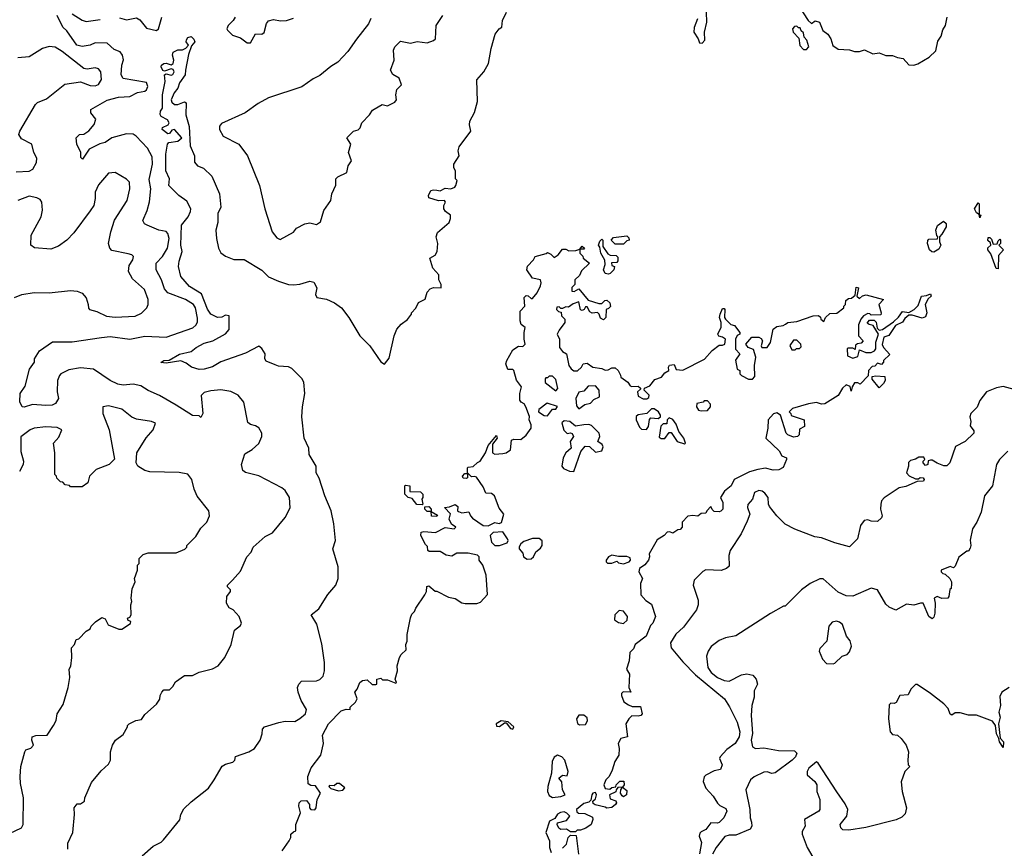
# Model space of a CAD drawing. Extents: x 2239805 to 2396427, y 665731 to 772158.
# Tile 237 of 256: x 2348287 to 2354252, y 702800 to 707820. Entities that reach past the tile are written whole.
import ezdxf

# ---------------------------------------------------------------- set-up
doc = ezdxf.new("R2010")
doc.units = 0

msp = doc.modelspace()

# ---------------------------------------------------------------- linework, layer by layer
at = {"layer": '0CON05XD'}
for points in [[(2352928.8, 708025), (2353063.3, 707815), (2353085, 707797.5), (2353106.4, 707813.6), (2353133.3, 707805), (2353153.3, 707755), (2353182.8, 707732.8), (2353202, 707705), (2353212.9, 707662.9), (2353245, 707641.2), (2353315, 707636.7), (2353345, 707627.5), (2353375, 707627.5), (2353406.4, 707636.4), (2353455, 707613.3), (2353495, 707620), (2353535, 707603.8), (2353575, 707603.3), (2353605, 707590), (2353640, 707585), (2353675, 707546.7), (2353705, 707544.2), (2353727.9, 707552.1), (2353797.6, 707592.4), (2353838.3, 707631.7), (2353849.5, 707690.5), (2353869.5, 707720.5), (2353880.5, 707759.5), (2353896.7, 707785), (2353905.8, 707835)], [(2348605, 707856.2), (2348665, 707818), (2348689.5, 707809.5), (2348775, 707820.8)], [(2349030, 702755), (2349096.4, 702813.6), (2349145, 702837.5), (2349159.3, 702850.7), (2349257, 702973), (2349262.5, 703005), (2349280.7, 703039.3), (2349325, 703082.5), (2349430, 703165), (2349465.8, 703214.2), (2349513, 703297), (2349535, 703310), (2349578.3, 703321.7), (2349590, 703335), (2349593.9, 703356.1), (2349675, 703384), (2349710, 703405), (2349743.8, 703455), (2349756.4, 703493.6), (2349758.3, 703521.7), (2349770, 703535), (2349857, 703563), (2349895, 703570), (2349955, 703569.2), (2349985, 703586), (2350018, 703615), (2350025, 703640), (2349992, 703695), (2349974, 703745), (2349971.2, 703775), (2349978.8, 703795), (2349995, 703813.3), (2350085, 703814.2), (2350105, 703822), (2350126.4, 703843.6), (2350134.2, 703875), (2350134, 703925), (2350118.3, 704038.3), (2350087, 704157), (2350052.5, 704215), (2350099.3, 704250.7), (2350155, 704337.5), (2350203.3, 704395), (2350216.4, 704433.6), (2350216.7, 704505), (2350183.8, 704615), (2350200, 704665), (2350190, 704765), (2350174, 704845), (2350135.9, 704935.9), (2350101.7, 705041.7), (2350082.5, 705075), (2350083.3, 705115), (2350040, 705185), (2350038.6, 705225), (2350011.5, 705285), (2349995.6, 705415), (2350000, 705475), (2350015.6, 705555), (2350008.9, 705625), (2349997, 705647), (2349935, 705706), (2349915, 705716), (2349855, 705720.8), (2349835, 705730), (2349780.7, 705750.7), (2349772.5, 705765), (2349773.8, 705795), (2349755, 705827.5), (2349735, 705842.5), (2349655, 705798.8), (2349505, 705747.8), (2349455, 705716.9), (2349405, 705703.8), (2349375, 705700.9), (2349327.5, 705715), (2349295, 705740), (2349263, 705753), (2349175, 705738.8), (2349143, 705743), (2349160, 705755), (2349191.7, 705758.3), (2349255, 705793.3), (2349325, 705810), (2349356.7, 705835), (2349405, 705859.4), (2349456.7, 705875), (2349535, 705917.5), (2349556.4, 705943.6), (2349556.7, 706025), (2349535, 706029.2), (2349512.1, 706017.9), (2349485, 706015.4), (2349444.4, 706035), (2349425.3, 706065.3), (2349389.1, 706159.1), (2349315, 706203.1), (2349264.2, 706265), (2349249.4, 706325), (2349252.4, 706357.6), (2349270.8, 706415), (2349262.5, 706455), (2349267.1, 706575), (2349306.9, 706625), (2349322.1, 706657.9), (2349323.1, 706675), (2349300.6, 706720.6), (2349251.9, 706755), (2349190.5, 706815), (2349195.4, 706855.4), (2349172.5, 706905), (2349173.3, 707005), (2349182.5, 707065), (2349190, 707075), (2349245, 707084), (2349270, 707105), (2349225, 707154), (2349209.5, 707150.5), (2349195, 707131.2), (2349185, 707128.8), (2349151.2, 707155), (2349152.3, 707167.7), (2349186.1, 707183.9), (2349192.5, 707195), (2349183.3, 707213.3), (2349145, 707233.3), (2349138.8, 707245), (2349140, 707265), (2349152.5, 707285), (2349152.2, 707365), (2349168.1, 707445), (2349163.8, 707486.2), (2349175, 707492.5), (2349205, 707483.3), (2349215, 707487.5), (2349223.3, 707505), (2349217.7, 707517.7), (2349205, 707523.3), (2349165, 707507.5), (2349155, 707512.5), (2349144, 707535), (2349146.7, 707545), (2349160, 707555), (2349175, 707556.7), (2349205, 707547.5), (2349216.4, 707553.6), (2349220, 707575), (2349212, 707605), (2349216.4, 707623.6), (2349245, 707637.5), (2349273, 707637), (2349293, 707647), (2349310, 707665), (2349296.7, 707685), (2349297, 707697), (2349305, 707712.5), (2349325, 707717.5), (2349343, 707703), (2349347.5, 707685), (2349328.3, 707661.7), (2349310.8, 707609.2), (2349291.1, 707515), (2349290.6, 707485), (2349255, 707436.7), (2349245.7, 707405), (2349222.4, 707377.6), (2349204.1, 707334.1), (2349209.7, 707319.7), (2349225.8, 707305.8), (2349245, 707305.7), (2349285, 707322), (2349295.6, 707315.6), (2349293, 707243), (2349313.2, 707173.2), (2349320.6, 707055), (2349345.6, 706995.6), (2349345.9, 706955.9), (2349364.2, 706934.2), (2349400.5, 706920.5), (2349451.7, 706871.7), (2349498, 706765), (2349506, 706685), (2349487.5, 706645), (2349488.3, 706591.7), (2349476.1, 706543.9), (2349479.2, 706495), (2349492, 706435), (2349505, 706406.7), (2349535, 706386.7), (2349585, 706367.5), (2349647, 706367), (2349755, 706302.5), (2349795, 706262.5), (2349855, 706236.7), (2349915, 706216.7), (2349945, 706213.3), (2349985, 706217.5), (2350045, 706236.7), (2350069.3, 706229.3), (2350086.7, 706195), (2350080, 706155), (2350087, 706137), (2350145, 706126.7), (2350195, 706103.8), (2350236.2, 706075), (2350282, 706015), (2350348.8, 705905), (2350408.8, 705845), (2350475, 705747.5), (2350497, 705733), (2350525, 705770), (2350556.7, 705905), (2350572.5, 705945), (2350597.5, 705975), (2350636.4, 706003.6), (2350660, 706035), (2350660, 706045), (2350687, 706073), (2350703.6, 706106.4), (2350743, 706127), (2350755, 706170), (2350775, 706190), (2350795, 706197.5), (2350840, 706195), (2350840, 706215), (2350827.5, 706245), (2350826.7, 706275), (2350790, 706315), (2350772.5, 706375), (2350805, 706392.5), (2350816.7, 706415), (2350820, 706465), (2350811.2, 706505), (2350819.3, 706530.7), (2350888.3, 706591.7), (2350897.5, 706615), (2350897.5, 706635), (2350867, 706657), (2350857.5, 706675), (2350857.5, 706695), (2350867.5, 706715), (2350860, 706725), (2350825, 706722.5), (2350765, 706740), (2350763.3, 706755), (2350777.5, 706785), (2350795, 706790), (2350815, 706786.7), (2350835, 706783.3), (2350865, 706800), (2350900, 706795), (2350922.5, 706805), (2350930, 706815), (2350936.7, 706845), (2350927.5, 706855), (2350927, 706903), (2350916.7, 706925), (2350916.7, 706945), (2350950, 706995), (2350943.3, 707025), (2350949.3, 707050.7), (2351021.2, 707145), (2351012.3, 707182.3), (2351013.8, 707205), (2351042.1, 707257.9), (2351060, 707325), (2351056.7, 707455), (2351098.8, 707505), (2351126.7, 707555), (2351143.9, 707646.1), (2351168.3, 707731.7), (2351192.5, 707765), (2351207.5, 707775), (2351212.5, 707815), (2351236.7, 707865)], [(2352393.3, 707825), (2352373.6, 707773.6), (2352370.8, 707745), (2352397.5, 707705), (2352405, 707680), (2352421.7, 707678.3), (2352437.5, 707695), (2352436.7, 707745), (2352451.2, 707805), (2352447.5, 707865)], [(2349235, 705484), (2349135, 705543.8), (2349065, 705573.3), (2349020.9, 705600.9), (2348975, 705612.2), (2348915, 705606.2), (2348881.5, 705611.5), (2348835, 705633.3), (2348735, 705703.8), (2348655, 705710), (2348585, 705699.2), (2348536.2, 705675), (2348527.5, 705665), (2348515.7, 705635), (2348514.5, 705564.5), (2348522.5, 705525), (2348505, 705494.2), (2348484.4, 705485.6), (2348445, 705482.5), (2348365, 705488), (2348315, 705473.3), (2348302.5, 705475), (2348287.5, 705505), (2348290, 705555), (2348320.3, 705599.7), (2348346.4, 705703.6), (2348376.7, 705745), (2348377.5, 705765), (2348406.1, 705813.9), (2348485, 705868), (2348605, 705869.1), (2348782.5, 705895), (2348835, 705900), (2348955, 705885.5), (2349045, 705903.3), (2349175, 705896.1), (2349336.3, 705953.7), (2349355, 705970), (2349363.4, 705986.6), (2349365, 706012.5), (2349351.5, 706075), (2349340.9, 706095), (2349292, 706125), (2349184, 706165), (2349165, 706190), (2349145.7, 706245), (2349114, 706305), (2349114.2, 706345), (2349152.5, 706385), (2349183.3, 706435), (2349192.1, 706495), (2349185.5, 706525), (2349175, 706537.1), (2349130, 706545), (2349060, 706575), (2349043.6, 706583.6), (2349033.6, 706603.6), (2349060, 706665), (2349073.6, 706716.4), (2349082, 706795), (2349072.1, 706852.1), (2349075, 706870), (2349091.5, 706945), (2349089.5, 706989.5), (2349061.7, 707041.7), (2348993.3, 707115), (2348975, 707126), (2348935, 707129.4), (2348845, 707104.4), (2348805, 707075.8), (2348772.2, 707067.8), (2348708.8, 707035), (2348667.5, 706975), (2348657.5, 706985), (2348656.7, 707015), (2348633.3, 707065), (2348630, 707105), (2348650, 707125), (2348675, 707127.5), (2348705, 707146.2), (2348737.5, 707185), (2348748.3, 707218.3), (2348717.5, 707255), (2348717.5, 707275), (2348817.9, 707332.1), (2348885, 707350.8), (2348955, 707354.3), (2349001.2, 707378.8), (2349045, 707386.2), (2349056, 707395), (2349063.8, 707415), (2349055, 707438.8), (2348914.1, 707464.1), (2348902.5, 707485), (2348906, 707545), (2348916.1, 707576.1), (2348910, 707605), (2348895, 707626), (2348860, 707640), (2348817, 707677), (2348745, 707680), (2348715, 707666.2), (2348665, 707656.7), (2348632.5, 707665), (2348573.3, 707753.3), (2348547.5, 707775), (2348513.3, 707845)], [(2348890.9, 707830.9), (2348935, 707819.4), (2348995, 707831.2), (2349015, 707818.8), (2349055, 707768.6), (2349116.7, 707755), (2349127.5, 707765), (2349147.3, 707835)], [(2350415, 707827.5), (2350401.2, 707795), (2350327.1, 707702.9), (2350275, 707626.7), (2350215, 707563.3), (2350172.7, 707537.3), (2350105, 707482.5), (2350065, 707462.5), (2349996.1, 707413.9), (2349795, 707346.2), (2349732.5, 707312.5), (2349652.5, 707255), (2349509.3, 707190.7), (2349497.5, 707175), (2349496.7, 707155), (2349520, 707115), (2349613.8, 707065), (2349668, 706995), (2349740, 706815), (2349772, 706675), (2349816.7, 706535), (2349845, 706497.5), (2349865, 706487.5), (2349945, 706532.5), (2349965, 706557.5), (2350015, 706582.5), (2350045, 706590), (2350085, 706580), (2350110, 706595), (2350130, 706665), (2350172.5, 706725), (2350177.5, 706765), (2350201.7, 706818.3), (2350202.5, 706855), (2350215, 706867.5), (2350270, 706895), (2350277.5, 706935), (2350297.5, 706965), (2350280, 707015), (2350292.5, 707065), (2350270, 707105), (2350310, 707145), (2350337, 707153), (2350350, 707165), (2350360, 707195), (2350406.4, 707243.6), (2350425, 707272.5), (2350435, 707277.5), (2350483, 707307), (2350515, 707297.5), (2350559.3, 707320.7), (2350570, 707335), (2350566.2, 707365), (2350572.3, 707397.7), (2350600, 707425), (2350586.1, 707466.1), (2350547, 707487), (2350533.6, 707513.6), (2350556.7, 707575), (2350552.5, 707635), (2350560, 707655), (2350595, 707690), (2350655, 707677.5), (2350695, 707687.5), (2350755, 707680), (2350795, 707693.3), (2350806.7, 707705), (2350811.2, 707785), (2350850, 707845)], [(2349593.1, 707835), (2349581.4, 707815), (2349550, 707785), (2349542.5, 707765), (2349545.7, 707755.7), (2349576.6, 707726.6), (2349625, 707709.5), (2349665, 707680.4), (2349685, 707678.9), (2349715, 707734.4), (2349755, 707732.9), (2349768.1, 707741.9), (2349782.4, 707797.6), (2349795, 707813.8), (2349825, 707821.2), (2349867.3, 707812.7), (2349904.2, 707815.8), (2349945, 707830)], [(2353055, 707640), (2353067.5, 707655), (2353056.7, 707695), (2353040, 707715), (2353035, 707740), (2353021.7, 707751.7), (2353015, 707770), (2353005, 707770), (2352995, 707780), (2352981.7, 707778.3), (2352970, 707765), (2352972.5, 707745), (2353008.3, 707708.3), (2353013.9, 707663.9), (2353035, 707640), (2353055, 707640)], [(2348265, 706898.9), (2348345, 706901.9), (2348365.8, 706915), (2348389.2, 706955), (2348391.2, 706981.2), (2348372, 707015), (2348360, 707065), (2348297.5, 707097.5), (2348282.5, 707125), (2348288.8, 707145), (2348383.4, 707306.6), (2348395, 707317.5), (2348449.7, 707340.3), (2348560.3, 707429.7), (2348655, 707443.3), (2348715, 707420.8), (2348745, 707420), (2348765, 707426.7), (2348782, 707458), (2348778.1, 707505), (2348765, 707522.5), (2348745, 707528.1), (2348695, 707520.8), (2348675, 707524), (2348545, 707627.5), (2348502.6, 707652.6), (2348465, 707656.9), (2348425, 707646), (2348344.2, 707594.2), (2348275, 707589.2)], [(2348255, 706136.7), (2348300, 706155), (2348375, 706166.7), (2348465, 706166.2), (2348595, 706180), (2348636.1, 706176.1), (2348665, 706163.3), (2348690, 706135), (2348702.5, 706095), (2348703, 706073), (2348710, 706065), (2348755, 706052.5), (2348813.6, 706023.6), (2348865, 706017.5), (2348986.4, 706023.6), (2349025, 706042.5), (2349057.5, 706075), (2349066.1, 706093.9), (2349066.2, 706125), (2349043.8, 706185), (2348969.6, 706249.6), (2348945.5, 706295), (2348949.5, 706330.5), (2348973.3, 706365), (2348977.5, 706385), (2348967.5, 706395), (2348945, 706402), (2348845, 706421.4), (2348833.1, 706435), (2348825.5, 706465), (2348838.5, 706535), (2348861.4, 706605), (2348937.5, 706725), (2348954.4, 706795), (2348952, 706835), (2348934.3, 706854.3), (2348865, 706893.8), (2348825, 706890), (2348765, 706820), (2348744.4, 706775), (2348744.2, 706735.8), (2348736.9, 706695), (2348715, 706661.2), (2348615, 706528.8), (2348573.3, 706485), (2348522.7, 706447.3), (2348475, 706428.8), (2348377.3, 706437.3), (2348353.8, 706455), (2348356, 706515), (2348416.4, 706625), (2348425.6, 706665.6), (2348422, 706715), (2348410.3, 706730.3), (2348391.1, 706741.1), (2348345, 706750), (2348275.5, 706724.5)], [(2354105, 706620), (2354100, 706640), (2354085, 706650), (2354072.5, 706675), (2354095, 706710), (2354100, 706705), (2354100, 706640), (2354110, 706635), (2354105, 706620)], [(2353825, 706412.5), (2353813, 706413), (2353800, 706425), (2353787.5, 706465), (2353788.3, 706481.7), (2353795, 706490), (2353848.3, 706491.7), (2353850, 706505), (2353843, 706513), (2353837.5, 706545), (2353847.5, 706572.5), (2353885, 706600), (2353900, 706585), (2353900, 706565), (2353875, 706520), (2353860, 706505), (2353860, 706475), (2353867.5, 706455), (2353855, 706430), (2353825, 706412.5)], [(2351855, 706277.5), (2351835, 706282.5), (2351823.8, 706305), (2351833.6, 706336.4), (2351833, 706363), (2351807.5, 706405), (2351801.7, 706441.7), (2351793.3, 706455), (2351801.7, 706478.3), (2351815, 706490), (2351820, 706485), (2351820, 706445), (2351850.7, 706400.7), (2351865, 706392.5), (2351901.7, 706391.7), (2351911.7, 706381.7), (2351911.7, 706358.3), (2351905, 706350), (2351873, 706347), (2351875, 706330), (2351890, 706325), (2351886.1, 706303.9), (2351865, 706282.5), (2351855, 706277.5)], [(2351945, 706460), (2351895, 706460), (2351870, 706485), (2351885, 706500), (2351965, 706510), (2351978.3, 706498.3), (2351980, 706485), (2351965, 706480), (2351945, 706460)], [(2354215, 706310), (2354203, 706313), (2354171.7, 706401.7), (2354152.5, 706425), (2354151.7, 706438.3), (2354170, 706455), (2354168.3, 706468.3), (2354153, 706483), (2354155, 706500), (2354165, 706500), (2354175, 706490), (2354185, 706460), (2354208.3, 706461.7), (2354215, 706480), (2354225, 706490), (2354230, 706485), (2354230, 706465), (2354220, 706455), (2354247.5, 706425), (2354218.3, 706391.7), (2354215, 706310)], [(2349877.5, 702785), (2349920, 702845), (2349930, 702865), (2349930, 702885), (2349945, 702900), (2349960, 702905), (2349960, 702945), (2349987.5, 703015), (2349977.5, 703055), (2349980, 703075), (2349993, 703087), (2350025, 703090), (2350042.5, 703065), (2350042.5, 703045), (2350050, 703035), (2350075, 703033.3), (2350082.5, 703045), (2350090, 703095), (2350110, 703135), (2350078.8, 703178.8), (2350050.7, 703180.7), (2350035, 703190), (2350032.5, 703235), (2350053, 703287), (2350111.2, 703365), (2350127.5, 703435), (2350122.5, 703485), (2350157.5, 703555), (2350235, 703632.5), (2350265, 703642.5), (2350288.3, 703641.7), (2350290, 703655), (2350322.5, 703685), (2350332.5, 703705), (2350317.5, 703745), (2350332.5, 703765), (2350347.5, 703805), (2350365, 703816.7), (2350391.7, 703821.7), (2350423, 703793), (2350445, 703792.5), (2350450, 703795), (2350450, 703825), (2350475, 703830), (2350485, 703820), (2350515, 703820), (2350565, 703800), (2350570, 703805), (2350562.5, 703825), (2350576.2, 703875), (2350573.8, 703905), (2350588, 703955), (2350598.8, 703975), (2350628.3, 704001.7), (2350626.1, 704033.9), (2350633.8, 704055), (2350633.8, 704095), (2350654.2, 704195.8), (2350662, 704218), (2350680, 704235), (2350687.5, 704255), (2350742.5, 704335), (2350752.5, 704355), (2350753.6, 704386.4), (2350765, 704390), (2350805, 704357.5), (2350815, 704357.5), (2350885, 704322.5), (2350925, 704312.5), (2350965, 704287.5), (2350987, 704283), (2351057.5, 704282.5), (2351078.3, 704291.7), (2351121.7, 704338.3), (2351112.5, 704455), (2351092.5, 704515), (2351070, 704545), (2351070, 704565), (2351060, 704575), (2351005, 704587.5), (2350935, 704587.5), (2350905, 704570), (2350870, 704575), (2350835, 704597.5), (2350768.3, 704598.3), (2350760, 704605), (2350758.3, 704628.3), (2350745, 704640), (2350717.5, 704695), (2350720, 704715), (2350735, 704720), (2350806.4, 704713.6), (2350865, 704743.3), (2350920, 704735), (2350930, 704745), (2350903.8, 704763.8), (2350890, 704795), (2350897, 704827), (2350860, 704865), (2350891.7, 704868.3), (2350925, 704882.5), (2350941.7, 704871.7), (2350940, 704845), (2350945, 704840), (2350965, 704832.5), (2351008.3, 704838.3), (2351017.5, 704815), (2351030.7, 704800.7), (2351095, 704756.7), (2351125, 704753.8), (2351165, 704773.3), (2351191.7, 704768.3), (2351207, 704773), (2351220, 704825), (2351191.7, 704861.7), (2351163.3, 704935), (2351145, 704948.8), (2351111.7, 704951.7), (2351095, 704990), (2351055, 705047.5), (2351045, 705052.5), (2351025, 705050), (2351005, 705070), (2351000, 705070), (2351000, 705045), (2350995, 705040), (2350973, 705043), (2350970, 705055), (2350985, 705070), (2351000, 705070), (2351000, 705105), (2351005, 705110), (2351035, 705112.5), (2351061.7, 705138.3), (2351077.5, 705145), (2351110, 705195), (2351125, 705240), (2351175, 705300), (2351180, 705285), (2351152.5, 705247.5), (2351152.5, 705195), (2351165, 705187.5), (2351215, 705191.2), (2351235, 705196.7), (2351260, 705215), (2351267, 705273), (2351281.2, 705278.8), (2351323.6, 705276.4), (2351355, 705302.5), (2351386.2, 705345), (2351386.7, 705365), (2351373.8, 705395), (2351376.4, 705416.4), (2351353.3, 705475), (2351343, 705493), (2351325, 705502.5), (2351317.5, 705515), (2351317.5, 705555), (2351326.7, 705596.7), (2351296.4, 705636.4), (2351280, 705695), (2351275, 705700), (2351245, 705700), (2351232.5, 705735), (2351237.5, 705755), (2351275, 705820), (2351308.3, 705841.7), (2351335, 705840), (2351350, 705855), (2351342.5, 705885), (2351342.5, 705925), (2351350, 705955), (2351325, 705972.5), (2351320, 705995), (2351320, 706055), (2351347.5, 706085), (2351343, 706137), (2351355, 706150), (2351367, 706147), (2351385, 706130), (2351395, 706130), (2351422.5, 706165), (2351443, 706207), (2351447.5, 706225), (2351443, 706243), (2351393.9, 706253.9), (2351360, 706305), (2351363.9, 706326.1), (2351400, 706365), (2351410, 706385), (2351477, 706403), (2351485, 706410), (2351505, 706400), (2351525, 706380), (2351550, 706395), (2351575, 706430), (2351595, 706430), (2351615, 706420), (2351657.5, 706422.5), (2351680, 706430), (2351695, 706447.5), (2351710, 706435), (2351705, 706430), (2351680, 706430), (2351680, 706405), (2351698.3, 706388.3), (2351700, 706375), (2351740, 706345), (2351691.7, 706298.3), (2351679.3, 706270.7), (2351650, 706245), (2351650, 706215), (2351632.5, 706197.5), (2351632.5, 706175), (2351647, 706173), (2351675, 706190), (2351731.7, 706121.7), (2351795, 706100), (2351815, 706100), (2351831.7, 706118.3), (2351845, 706120), (2351862.5, 706105), (2351867, 706083), (2351855, 706070), (2351840, 706065), (2351837.5, 706015), (2351825, 706002.5), (2351805, 706012.5), (2351797, 706037), (2351787, 706047), (2351755, 706042.5), (2351740.7, 706050.7), (2351725, 706080), (2351715, 706080), (2351706.4, 706063.6), (2351695, 706057.5), (2351685, 706062.5), (2351675, 706110), (2351641.2, 706098.8), (2351611.7, 706078.3), (2351595, 706080), (2351575, 706070), (2351565, 706070), (2351555, 706080), (2351541.7, 706078.3), (2351540, 706065), (2351551.7, 706051.7), (2351568.3, 706048.3), (2351570, 706025), (2351590, 706005), (2351590, 705985), (2351555, 705940), (2351543.3, 705915), (2351557.5, 705885), (2351557.5, 705835), (2351575, 705810), (2351600, 705795), (2351613.3, 705725), (2351627.5, 705705), (2351645, 705693.3), (2351667, 705693), (2351690, 705715), (2351700, 705735), (2351725, 705740), (2351760, 705715), (2351815, 705706.7), (2351835, 705697.5), (2351851.7, 705698.3), (2351875, 705710), (2351895, 705710), (2351912.5, 705695), (2351926.7, 705666.7), (2351930, 705655), (2351972.5, 705625), (2351985, 705602.5), (2351995, 705597.5), (2352035, 705600), (2352048.3, 705588.3), (2352048.3, 705581.7), (2352030, 705565), (2352035, 705540), (2352063.6, 705523.6), (2352087, 705523), (2352098.3, 705531.7), (2352100, 705545), (2352070, 705575), (2352071.7, 705588.3), (2352105, 705602.5), (2352135, 705640), (2352175.7, 705654.3), (2352195, 705680), (2352220, 705695), (2352217.5, 705715), (2352225, 705727.5), (2352251.7, 705731.7), (2352265, 705700), (2352305, 705697.5), (2352436.1, 705763.9), (2352482.5, 705815), (2352525, 705847.5), (2352545, 705847.5), (2352560, 705855), (2352562.5, 705885), (2352545, 705897.5), (2352523, 705903), (2352517.5, 705915), (2352537, 705957), (2352537.5, 705985), (2352527.5, 706015), (2352530, 706035), (2352545, 706070), (2352555, 706070), (2352560, 706065), (2352557.5, 706015), (2352562.5, 706005), (2352595, 705972.5), (2352618.3, 705968.3), (2352650, 705925), (2352650, 705915), (2352633.6, 705906.4), (2352623.3, 705885), (2352623, 705823), (2352650, 705795), (2352623.6, 705756.4), (2352633, 705703), (2352650, 705695), (2352650, 705675), (2352660, 705665), (2352703, 705643), (2352727, 705643), (2352741.7, 705658.3), (2352740, 705725), (2352747.5, 705775), (2352732.5, 705822.5), (2352700, 705835), (2352687.5, 705855), (2352722.5, 705897.5), (2352765, 705897.5), (2352779.3, 705889.3), (2352787.5, 705875), (2352780, 705845), (2352783.3, 705833.3), (2352816.1, 705833.9), (2352836.7, 705865), (2352852.5, 705945), (2352875, 705961.2), (2352913.3, 705966.7), (2352927.5, 705975), (2352940, 705985), (2352995, 705992.5), (2353095, 706026.7), (2353127, 706027), (2353138.3, 706018.3), (2353140, 706005), (2353158.3, 705991.7), (2353170, 706015), (2353195, 706040), (2353237, 706043), (2353280, 706075), (2353280, 706085), (2353290, 706095), (2353291.7, 706118.3), (2353308.3, 706131.7), (2353327, 706133), (2353348.3, 706151.7), (2353355, 706200), (2353370, 706195), (2353360, 706145), (2353375, 706130), (2353393, 706147), (2353415, 706152.5), (2353520, 706125), (2353492.5, 706095), (2353506.7, 706045), (2353505, 706032.5), (2353445, 706030), (2353438.3, 706038.3), (2353425, 706040), (2353400, 706025), (2353382.5, 706005), (2353368.3, 705971.7), (2353370, 705905), (2353397.5, 705875), (2353385, 705860), (2353363, 705857), (2353351.7, 705848.3), (2353348.3, 705821.7), (2353335, 705830), (2353305, 705830), (2353300, 705825), (2353303, 705783), (2353335, 705770), (2353365, 705780), (2353375, 705820), (2353413.6, 705803.6), (2353445, 705803.3), (2353466, 705814), (2353473.3, 705825), (2353473.9, 705866.1), (2353490, 705915), (2353458.3, 705968.3), (2353433, 705973), (2353421.7, 705981.7), (2353435, 706000), (2353465, 706000), (2353477, 705987), (2353481.7, 705951.7), (2353495, 705940), (2353515, 705942.5), (2353581.2, 705988.8), (2353611.7, 706018.3), (2353635, 706052.5), (2353675, 706046), (2353705.8, 706064.2), (2353731.4, 706088.6), (2353750, 706145), (2353781.7, 706148.3), (2353805, 706160), (2353810, 706145), (2353790.7, 706129.3), (2353772.5, 706095), (2353782.5, 706045), (2353775, 706020)], [(2353775, 706020), (2353755, 706012.5), (2353695, 706030), (2353675, 706030), (2353650, 706010), (2353635, 705987.5), (2353593.6, 705966.4), (2353552.5, 705907.5), (2353523.3, 705896.7), (2353513, 705853), (2353520, 705835), (2353558.3, 705791.7), (2353520, 705755), (2353520, 705745), (2353508.3, 705731.7), (2353485, 705740), (2353468.3, 705721.7), (2353451.7, 705718.3), (2353430, 705695), (2353428.3, 705661.7), (2353378.3, 705611.7), (2353365, 705620), (2353345, 705620), (2353330, 705595), (2353325, 705570), (2353318.3, 705598.3), (2353295, 705607.5), (2353271.7, 705588.3), (2353245.9, 705544.1), (2353165, 705492.5), (2353145, 705490), (2353115, 705500), (2353066.4, 705493.6), (2352970, 705465), (2352950, 705445), (2352960, 705435), (2352961.7, 705421.7), (2353040, 705395), (2353042.5, 705355), (2353011.7, 705338.3), (2353010, 705305), (2353000, 705295), (2352975, 705290), (2352940, 705305), (2352930, 705315), (2352897.5, 705425), (2352875, 705437.5), (2352855, 705432.5), (2352822.5, 705395), (2352820, 705345), (2352806.7, 705285), (2352887.7, 705207.7), (2352905, 705177.5), (2352932.5, 705165), (2352932.5, 705155), (2352913, 705107), (2352886.4, 705093.6), (2352851.7, 705091.7), (2352805, 705104), (2352760, 705095), (2352708.3, 705081.7), (2352616.7, 705035), (2352597.5, 704995), (2352557, 704963), (2352532.5, 704925), (2352547.5, 704895), (2352546.2, 704855), (2352535, 704842.5), (2352525, 704837.5), (2352495, 704840), (2352481.7, 704851.7), (2352475, 704870), (2352450, 704845), (2352445, 704830), (2352415, 704827.5), (2352395, 704812.5), (2352365, 704816.7), (2352335, 704812.5), (2352300, 704775), (2352300, 704745), (2352288.3, 704731.7), (2352275, 704730), (2352245, 704710), (2352226.7, 704716.7), (2352210, 704715), (2352192.5, 704695), (2352150.3, 704669.7), (2352100, 704585), (2352102.5, 704565), (2352096.7, 704545), (2352075, 704517.5), (2352042.5, 704495), (2352037.5, 704475), (2352060, 704435), (2352047.5, 704405), (2352050, 704335), (2352080.7, 704300.7), (2352115, 704280), (2352140, 704205), (2352122.5, 704165), (2352109.3, 704150.7), (2352083.3, 704085), (2352016.7, 704035), (2352005, 704007.5), (2351983.6, 703986.4), (2351980, 703935), (2351962.5, 703885), (2351982.5, 703855), (2351977.5, 703775), (2351990, 703745), (2351943, 703747), (2351932.5, 703737.5), (2351932.5, 703725), (2351947, 703687), (2351975, 703670), (2351998.3, 703658.3), (2352048.3, 703658.3), (2352057.5, 703615), (2352050, 703605), (2352035, 703600), (2351995, 703602.5), (2351976.7, 703585), (2351960, 703555), (2351970, 703475), (2351930, 703465), (2351912.5, 703435), (2351920, 703405), (2351916.7, 703365), (2351893.3, 703325), (2351877, 703273), (2351857.5, 703235), (2351837.5, 703215), (2351826.7, 703185), (2351835, 703162.5), (2351861.7, 703158.3), (2351875, 703167.5), (2351898.3, 703171.7), (2351900, 703185), (2351923, 703207), (2351947, 703207), (2351950, 703185), (2351940, 703170), (2351965, 703150), (2351962.5, 703125), (2351945, 703112.5), (2351937, 703117), (2351927.5, 703135), (2351930, 703155), (2351940, 703170), (2351911.7, 703168.3), (2351900, 703155), (2351898.3, 703141.7), (2351860, 703125), (2351865, 703100), (2351898.3, 703088.3), (2351902.5, 703075), (2351897.5, 703065), (2351875, 703046.7), (2351845, 703042.5), (2351835, 703050), (2351773, 703063), (2351761.7, 703071.7), (2351760, 703085), (2351775, 703100), (2351782.5, 703125), (2351775, 703137.5), (2351760, 703135), (2351752.5, 703125), (2351748.3, 703091.7), (2351735, 703080), (2351705, 703072.5), (2351660, 703035), (2351661.7, 703021.7), (2351673, 703013), (2351711.7, 703011.7), (2351758.3, 702988.3), (2351760, 702975), (2351750, 702945), (2351717, 702923), (2351685, 702910), (2351665, 702910), (2351655, 702900), (2351625, 702900), (2351600, 702915), (2351565, 702914.2), (2351553, 702923), (2351543.8, 702945), (2351546.2, 702953.8), (2351600.7, 702969.3), (2351620, 702995), (2351603, 703013), (2351585, 703020), (2351562.7, 703017.3), (2351545, 703006.2), (2351529.3, 702980.7), (2351496.4, 702963.6), (2351474, 702895), (2351496.7, 702845), (2351497.5, 702805), (2351506.7, 702775)], [(2352985, 705820), (2352993, 705827), (2353011.7, 705828.3), (2353021.7, 705838.3), (2353020, 705855), (2352995, 705877.5), (2352975, 705877.5), (2352953.6, 705846.4), (2352965, 705820), (2352985, 705820)], [(2351535, 705572.5), (2351546.7, 705585), (2351535, 705640), (2351515, 705660), (2351495, 705660), (2351485, 705650), (2351475, 705650), (2351470, 705645), (2351471.7, 705621.7), (2351535, 705572.5)], [(2353495, 705590), (2353451.7, 705641.7), (2353451.7, 705658.3), (2353475, 705662.5), (2353528.3, 705658.3), (2353530, 705635), (2353520, 705615), (2353495, 705590)], [(2351675, 705462.5), (2351711.7, 705488.3), (2351745, 705497.5), (2351765, 705520), (2351800, 705535), (2351797.5, 705575), (2351775, 705602.5), (2351731.2, 705598.8), (2351705, 705570), (2351675, 705562.5), (2351656.7, 705525), (2351660.7, 705480.7), (2351675, 705462.5)], [(2354335, 705572.7), (2354245, 705597.1), (2354205, 705590.4), (2354145.3, 705564.7), (2354105, 705512.5), (2354087.9, 705472.1), (2354050.4, 705435), (2354043.4, 705413.4)], [(2348578, 702795), (2348579.5, 702830.5), (2348610, 702895), (2348620, 703005), (2348617.5, 703045), (2348635, 703070), (2348655, 703070), (2348680, 703085), (2348682.5, 703105), (2348721.7, 703198.3), (2348780.7, 703269.3), (2348825, 703310), (2348837.5, 703335), (2348837.5, 703385), (2348850, 703425), (2348867.5, 703455), (2348915, 703490), (2348940, 703535), (2348940, 703545), (2348950, 703555), (2348990, 703575), (2349025, 703580), (2349045, 703610), (2349116.4, 703673.6), (2349137, 703703), (2349137.5, 703725), (2349147.5, 703745), (2349160.7, 703759.3), (2349195, 703760), (2349215, 703780), (2349230.7, 703809.3), (2349285, 703847.5), (2349335, 703847.5), (2349375, 703867.5), (2349455, 703887.5), (2349490, 703905), (2349530, 703955), (2349567.5, 704035), (2349588.3, 704121.7), (2349625, 704150), (2349630, 704165), (2349617.5, 704205), (2349580, 704245), (2349557, 704257), (2349540, 704285), (2349541.2, 704325), (2349563.6, 704356.4), (2349563.8, 704365), (2349546.7, 704385), (2349546.7, 704395), (2349576.7, 704425), (2349625, 704480), (2349662.5, 704565), (2349690, 704595), (2349702.5, 704625), (2349775, 704690), (2349819.3, 704710.7), (2349896.1, 704803.9), (2349926.4, 704863.6), (2349922.5, 704925), (2349895, 704967.5), (2349875, 704983.3), (2349735.9, 705055.9), (2349655.9, 705075.9), (2349638.8, 705088.8), (2349630.6, 705125), (2349650.5, 705189.5), (2349695, 705216.7), (2349735, 705253.3), (2349753.3, 705295), (2349753.3, 705315), (2349735, 705346.7), (2349715, 705360), (2349685, 705366.7), (2349669.5, 705379.5), (2349645, 705502.5), (2349610, 705545), (2349567, 705567), (2349505, 705577.5), (2349445, 705572.5), (2349405, 705561.2), (2349386.4, 705543.6), (2349397.5, 705435), (2349385, 705410), (2349375, 705420), (2349335, 705422.5), (2349235, 705484)], [(2348225, 702890), (2348297.5, 702925), (2348307.5, 702945), (2348310, 703105), (2348291.7, 703191.7), (2348290, 703235), (2348293.6, 703296.4), (2348317.5, 703385), (2348323.6, 703396.4), (2348355, 703407.5), (2348370, 703425), (2348361.2, 703455), (2348363.3, 703475), (2348385, 703482.5), (2348453.6, 703486.4), (2348492.5, 703545), (2348507.5, 703575), (2348513.3, 703615), (2348549.5, 703670.5), (2348581.2, 703775), (2348590, 703835), (2348587.5, 703885), (2348596.4, 703903.6), (2348602.5, 703955), (2348600, 704015), (2348620, 704035), (2348630, 704065), (2348645, 704070), (2348690, 704115), (2348715, 704130), (2348720, 704145), (2348747, 704173), (2348785, 704197.5), (2348805, 704190), (2348823.3, 704153.3), (2348887, 704127), (2348905, 704127.5), (2348958.3, 704161.7), (2348960, 704175), (2348945, 704180), (2348940, 704195), (2348955, 704200), (2348962.5, 704215), (2348960, 704275), (2348967.5, 704295), (2348962.5, 704315), (2348968.3, 704371.7), (2348987.5, 704415), (2348982.5, 704435), (2349000, 704485), (2349000, 704515), (2349010, 704525), (2349010, 704555), (2349035, 704580), (2349065, 704590), (2349235, 704590), (2349287, 704613), (2349300, 704625), (2349300, 704635), (2349355, 704690), (2349385, 704740), (2349420, 704775), (2349437.5, 704815), (2349432.5, 704845), (2349363, 704933), (2349344, 704975), (2349330, 705035), (2349305.8, 705065.8), (2349254.2, 705075.8), (2349075, 705080.8), (2349045, 705088.8), (2349002.5, 705115), (2348993.3, 705135), (2348996.7, 705195), (2349053.2, 705286.8), (2349096.7, 705335), (2349110, 705375), (2349086.1, 705386.1), (2348995, 705399.2), (2348967.5, 705412.5), (2348905, 705460), (2348825, 705480), (2348790, 705475), (2348791.2, 705435), (2348830, 705335), (2348861.7, 705158.3), (2348830, 705125), (2348750, 705095), (2348710, 705055), (2348700, 705015), (2348665, 704990), (2348595, 704990), (2348588.3, 704998.3), (2348563, 705003), (2348548.3, 705018.3), (2348535, 705020), (2348511.7, 705041.7), (2348510, 705055), (2348500, 705065), (2348500, 705195), (2348492.5, 705255), (2348525, 705290), (2348542.5, 705335), (2348515, 705349.2), (2348445, 705354.2), (2348374.5, 705345.5), (2348350, 705335), (2348295, 705292.5), (2348293.4, 705203.4), (2348309.2, 705145), (2348308, 705125), (2348285, 705082.5)], [(2351485, 705420), (2351515, 705460), (2351535, 705460), (2351545, 705477.5), (2351483.6, 705496.4), (2351431.7, 705458.3), (2351430, 705445), (2351465, 705422.5), (2351485, 705420)], [(2352415, 705450), (2352455, 705453.3), (2352472.5, 705475), (2352471.7, 705491.7), (2352455, 705510), (2352435, 705510), (2352427, 705503), (2352390, 705495), (2352387.5, 705475), (2352400, 705455), (2352415, 705450)], [(2352085, 705337.5), (2352097.5, 705355), (2352102, 705398), (2352111.2, 705408.8), (2352155, 705403.3), (2352170, 705415), (2352170, 705425), (2352156.7, 705445), (2352131.7, 705461.7), (2352115, 705463.3), (2352086.2, 705433.8), (2352033.6, 705426.4), (2352023, 705417), (2352022.5, 705395), (2352041.7, 705351.7), (2352055, 705340), (2352085, 705337.5)], [(2354043.4, 705413.4), (2354050, 705385), (2354045, 705360), (2354068.3, 705328.3), (2354068.8, 705315), (2354015.6, 705264.4), (2353956.7, 705235), (2353922.5, 705135), (2353905, 705117.5), (2353886.4, 705116.4), (2353845, 705132.5), (2353815, 705152.5), (2353805, 705152.5), (2353791.7, 705148.3), (2353790, 705125), (2353775, 705120), (2353760, 705135), (2353760, 705145), (2353770, 705155), (2353765, 705170), (2353735, 705170), (2353715, 705157.5), (2353685, 705150), (2353673, 705137), (2353672.5, 705115), (2353660, 705075), (2353677, 705057), (2353715, 705037.5), (2353731.7, 705038.3), (2353743.6, 705046.4), (2353760, 705045), (2353767.5, 705035), (2353762.5, 705025), (2353725, 705022.5), (2353655, 704992), (2353615, 704984), (2353525, 704923.3), (2353508.8, 704905), (2353504.3, 704885.7), (2353503.1, 704855), (2353513.1, 704815), (2353507.6, 704802.4), (2353485, 704780), (2353445, 704781.2), (2353425, 704790), (2353402.5, 704785), (2353381.2, 704755), (2353362.5, 704675), (2353315, 704626.7), (2353225, 704650), (2353145, 704680), (2353105, 704686.7), (2352984.1, 704734.1), (2352924.2, 704764.2), (2352875, 704813.3), (2352830.3, 704870.3), (2352824, 704885), (2352822, 704925), (2352802.1, 704952.1), (2352785, 704964), (2352765, 704966.9), (2352740, 704955), (2352726, 704915), (2352697.7, 704882.3), (2352696.2, 704865), (2352710, 704825), (2352695, 704782.5), (2352658.8, 704705), (2352591.2, 704605), (2352583, 704573), (2352585, 704510), (2352570, 704495), (2352536.1, 704483.9), (2352443.6, 704486.4), (2352425, 704477.5), (2352372.5, 704425), (2352367.5, 704395), (2352397, 704303), (2352397.5, 704275), (2352386.7, 704245), (2352309.3, 704140.7), (2352262.7, 704097.3), (2352230, 704045), (2352234, 704015), (2352305, 703930), (2352381.7, 703851.7), (2352556.3, 703706.3), (2352587.9, 703657.9), (2352633.4, 703563.4), (2352650, 703505), (2352647.1, 703475), (2352622.5, 703435), (2352570.8, 703399.2), (2352530, 703355), (2352527.5, 703345), (2352543.8, 703305), (2352533.3, 703276.7), (2352495, 703270), (2352445, 703243.3), (2352435, 703232.5), (2352428.8, 703205), (2352444.2, 703165), (2352488.8, 703115), (2352514.4, 703074.4), (2352529.2, 703059.2), (2352565, 703041.2), (2352570.8, 703025), (2352554.2, 702985), (2352525, 702955.8), (2352515, 702951.4), (2352475, 702954.3), (2352445, 702913.8), (2352415, 702900), (2352408.7, 702891.3), (2352404.5, 702874.5), (2352418, 702835), (2352405, 702766.7)], [(2351645, 705083.3), (2351686.4, 705203.6), (2351713.6, 705236.4), (2351740, 705235), (2351775, 705200), (2351815, 705207.5), (2351823, 705233), (2351816.4, 705246.4), (2351790, 705265), (2351802.5, 705295), (2351797.5, 705315), (2351750.7, 705360.7), (2351735, 705366.7), (2351705, 705366.2), (2351655, 705357.5), (2351620, 705385), (2351585, 705390), (2351572.5, 705377.5), (2351584, 705334), (2351605, 705312.5), (2351625, 705316.7), (2351635, 705312.5), (2351642.5, 705295), (2351622.5, 705265), (2351627.5, 705225), (2351596.7, 705195), (2351578.8, 705165), (2351571.2, 705115), (2351581.7, 705101.7), (2351617.5, 705085), (2351645, 705083.3)], [(2352315, 705250), (2352320, 705255), (2352310, 705285), (2352280, 705325), (2352265, 705370), (2352245, 705397.5), (2352223, 705407), (2352210, 705395), (2352208.3, 705371.7), (2352185, 705372.5), (2352171.7, 705358.3), (2352161.7, 705291.7), (2352173, 705283), (2352195, 705282.5), (2352221.7, 705318.3), (2352235, 705320), (2352270, 705265), (2352315, 705250)], [(2354274.1, 705205.9), (2354223.8, 705155), (2354206, 705125), (2354180, 704995), (2354132, 704935), (2354113, 704837), (2354086.2, 704775), (2354058.8, 704735), (2354046.1, 704666.1), (2354050, 704635), (2354045, 704617.5), (2354035, 704600), (2354025, 704600), (2353977, 704563), (2353955, 704510), (2353945, 704500), (2353925, 704506.7), (2353870, 704485), (2353870, 704475), (2353880, 704465), (2353895, 704460), (2353922.5, 704435), (2353932.5, 704415), (2353931.7, 704401.7), (2353930, 704375), (2353923, 704367), (2353916.7, 704325), (2353910, 704315), (2353875, 704312.5), (2353845, 704326.2), (2353826.7, 704315), (2353834.3, 704285), (2353831.1, 704225), (2353825, 704200), (2353815, 704191.2), (2353794.6, 704204.6), (2353760, 704285), (2353743.9, 704286.1), (2353705, 704272.5), (2353660.7, 704279.3), (2353595, 704242.5), (2353555, 704260), (2353535, 704279.2), (2353485, 704366), (2353445, 704376.2), (2353335, 704328), (2353295, 704329.2), (2353245, 704351.2), (2353155, 704433.3), (2353135, 704432.5), (2353076.4, 704403.6), (2353023.6, 704366.4), (2352925, 704267.5), (2352915, 704267.5), (2352835, 704223.3), (2352625, 704088), (2352562.5, 704075), (2352525, 704059.2), (2352476.8, 704023.2), (2352458, 703995), (2352448.6, 703965), (2352455.8, 703895), (2352475.7, 703865), (2352515, 703835.6), (2352555, 703816.7), (2352586.5, 703813.5), (2352659.7, 703850.3), (2352692.7, 703857.3), (2352728.3, 703848.3), (2352748.8, 703825), (2352756.7, 703795), (2352736.2, 703755), (2352736.2, 703715), (2352723.1, 703665), (2352718.9, 703605), (2352727.3, 703495), (2352718.6, 703455), (2352727.5, 703415), (2352745, 703404.2), (2352795, 703409.4), (2352885, 703392.9), (2352981.2, 703391.2), (2352996.4, 703376.4), (2352987.5, 703355), (2352967.1, 703335), (2352865, 703258.2), (2352845, 703253.6), (2352815, 703263.1), (2352795, 703261.9), (2352736.3, 703233.7), (2352715.6, 703215), (2352686, 703155), (2352710, 703035), (2352711.9, 702985), (2352720.6, 702959.4), (2352722.1, 702935), (2352713.1, 702916.9), (2352625, 702879.6), (2352585, 702880), (2352559.3, 702870.7), (2352507.1, 702805), (2352485.5, 702765)], [(2350725, 704880), (2350693.9, 704883.9), (2350665, 704920), (2350640, 704925), (2350620, 704945), (2350620, 704995), (2350625, 705000), (2350650, 704995), (2350651.7, 704961.7), (2350715, 704960), (2350730, 704945), (2350730, 704925), (2350722.5, 704915), (2350730, 704885), (2350725, 704880)], [(2350815, 704810), (2350781.7, 704811.7), (2350780, 704840), (2350755, 704840), (2350742.5, 704855), (2350741.7, 704868.3), (2350765, 704870), (2350780, 704855), (2350780, 704840), (2350818.3, 704818.3), (2350815, 704810)], [(2351165, 704633.8), (2351195, 704634), (2351239.5, 704650.5), (2351247.5, 704665), (2351243.3, 704675), (2351215, 704717.5), (2351156.1, 704713.9), (2351136.7, 704695), (2351146, 704655), (2351165, 704633.8)], [(2351361.7, 704551.7), (2351385, 704553.1), (2351399.2, 704565), (2351413.3, 704596.7), (2351441.7, 704618.3), (2351452.2, 704635), (2351452.7, 704662.7), (2351435, 704676.9), (2351395, 704676), (2351341.2, 704658.8), (2351323.3, 704645), (2351314.1, 704625.9), (2351314.1, 704614.1), (2351335, 704587.5), (2351340, 704565), (2351361.7, 704551.7)], [(2351945, 704522.5), (2351980, 704535), (2351987.5, 704545), (2351985, 704560), (2351965, 704567.5), (2351915, 704567.5), (2351873.9, 704576.1), (2351855, 704566.7), (2351840, 704545), (2351840, 704535), (2351848.3, 704528.3), (2351875, 704527.5), (2351905, 704540), (2351915, 704530), (2351945, 704522.5)], [(2351945, 704162.5), (2351968.3, 704181.7), (2351970, 704205), (2351945, 704237.5), (2351918.3, 704241.7), (2351892.5, 704215), (2351890, 704185), (2351915, 704167.5), (2351945, 704162.5)], [(2353215, 703917.5), (2353225, 703922.5), (2353270, 703965), (2353300, 703975), (2353315, 703990), (2353326.7, 704025), (2353317.7, 704057.7), (2353296.7, 704085), (2353272.5, 704155), (2353255, 704170), (2353235, 704176.7), (2353209.3, 704170.7), (2353190, 704145), (2353176.7, 704055), (2353135, 704010), (2353130, 703995), (2353150, 703945), (2353175, 703920), (2353215, 703917.5)], [(2354282.5, 703775), (2354237.5, 703745), (2354225, 703720), (2354228.8, 703665), (2354220, 703625), (2354226.9, 703595), (2354218, 703555), (2354227.5, 703467.5), (2354246.7, 703445), (2354245, 703410), (2354222.5, 703445), (2354220, 703465), (2354204.3, 703494.3), (2354200, 703545), (2354180.6, 703570.6), (2354085, 703606.2), (2354035, 703607.5), (2353985, 703621.2), (2353955, 703620), (2353935, 703607.5), (2353925, 703612.5), (2353913, 703647), (2353885.9, 703675.9), (2353805, 703738.8), (2353725, 703792.5), (2353715, 703792.5), (2353686.2, 703765), (2353670.7, 703729.3), (2353620, 703725), (2353596.4, 703683.6), (2353585, 703677.5), (2353565, 703680), (2353555, 703670), (2353550, 703585), (2353560.8, 703505), (2353575, 703490), (2353605, 703486.2), (2353626.7, 703465), (2353657.5, 703425), (2353672.5, 703385), (2353667.5, 703335), (2353670, 703305), (2353680, 703295), (2353650, 703265), (2353628, 703202), (2353633.5, 703145), (2353660.4, 703045), (2353651.9, 703008.1), (2353632, 702988), (2353598.3, 702971.7), (2353413.2, 702926.8), (2353310.9, 702909.1), (2353275, 702912.7), (2353262.1, 702925), (2353258.9, 702945), (2353297.5, 702995), (2353304.1, 703035), (2353289.2, 703069.2), (2353238.8, 703141.2), (2353125, 703316.2), (2353115, 703323.3), (2353068.1, 703285), (2353057.8, 703265), (2353058.6, 703245), (2353104.4, 703204.4), (2353117.5, 703185), (2353117.5, 703145), (2353134.3, 703095), (2353135.8, 703035), (2353128.8, 703025), (2353042.5, 702975), (2353046.7, 702935), (2353028.3, 702901.7), (2353027.5, 702885), (2353057.5, 702805), (2353127, 702687)], [(2351275, 703522.5), (2351280, 703535), (2351247, 703567), (2351205, 703572.5), (2351173.3, 703555), (2351175, 703540), (2351195, 703537.5), (2351225, 703560), (2351235, 703560), (2351260, 703525), (2351275, 703522.5)], [(2351678.3, 703548.3), (2351715, 703550), (2351727, 703573), (2351725, 703590), (2351705, 703607.5), (2351675, 703607.5), (2351661.2, 703585), (2351667, 703557), (2351678.3, 703548.3)], [(2351515, 703108), (2351565, 703114.2), (2351592.5, 703125), (2351576.2, 703155), (2351572.5, 703202.5), (2351553.3, 703225), (2351575, 703242.5), (2351605, 703240), (2351610, 703265), (2351590, 703335), (2351572.5, 703355), (2351545, 703363.8), (2351525, 703351.2), (2351512.5, 703325), (2351510, 703255), (2351486, 703174), (2351485.8, 703145), (2351495, 703120), (2351515, 703108)], [(2350218.3, 703148.3), (2350245, 703152.5), (2350256.7, 703166.7), (2350225, 703192.5), (2350208.3, 703191.7), (2350191.7, 703178.3), (2350165, 703180), (2350160, 703175), (2350173, 703163), (2350218.3, 703148.3)], [(2351575, 702800), (2351600, 702825), (2351610, 702865), (2351625, 702880), (2351658.3, 702878.3), (2351672.5, 702765)]]:
    msp.add_lwpolyline(points, dxfattribs=at)

doc.saveas('drawing.dxf')
